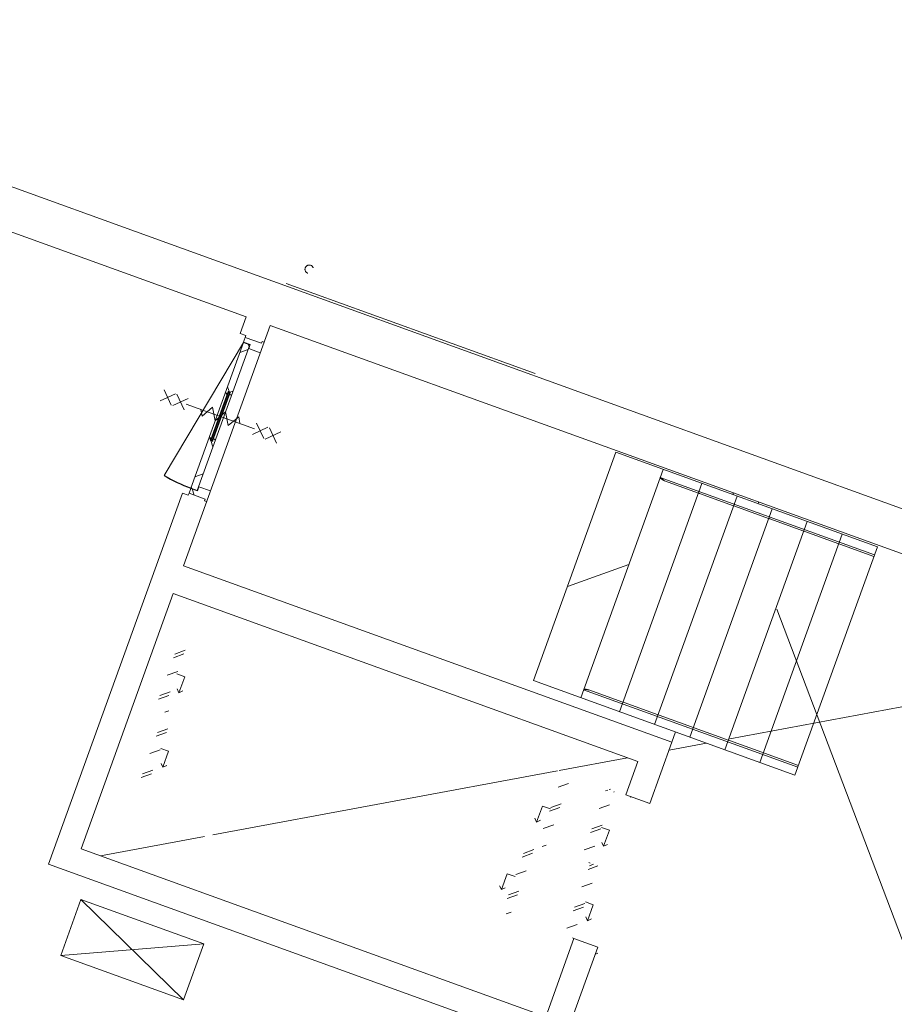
# Model space of a CAD drawing. Header units: metres. Extents: x 136266 to 136452, y 453403 to 453560.
# Tile 48 of 133: x 136416.97 to 136422.13, y 453443.49 to 453449.29. Entities that reach past the tile are written whole.
import ezdxf

# ---------------------------------------------------------------- set-up
doc = ezdxf.new("R2010")
doc.units = ezdxf.units.M
doc.linetypes.add('GS streep 0_75mm', pattern=[1.5000000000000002, 0.7500000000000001, -0.7500000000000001])
for name, color, linetype, lineweight in [('A-DETL-4', 90, 'Continuous', 9), ('A-DETL-BEBOUWING', 253, 'Continuous', 9), ('A-DETL-GENF', 92, 'Continuous', 5), ('A-DETL-GENF-6', 22, 'Continuous', 9), ('A-DOOR', 31, 'Continuous', 5), ('A-FLOR', 192, 'Continuous', 5), ('P-SANR-FIXT-1', 6, 'GS streep 0_75mm', 5)]:
    doc.layers.add(name, color=color, linetype=linetype, lineweight=lineweight)
pattern_1 = [(44.99999506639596, (-0.0003331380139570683, 1000.000420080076), (2.435491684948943e-05, 282.842712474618), []), (44.99999506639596, (12.4996939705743, 0.0002013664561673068), (2.435491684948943e-05, 282.842712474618), []), (44.99999506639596, (-12.49996644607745, 0.0004294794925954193), (2.435491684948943e-05, 282.842712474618), [])]
pattern_2 = [(44.99999506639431, (-0.0004489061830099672, 1000.000409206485), (2.435492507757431e-05, 282.8427124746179), []), (44.99999506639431, (12.49957820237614, 0.0001904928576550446), (2.435492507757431e-05, 282.8427124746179), []), (44.99999506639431, (-12.50008221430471, 0.0004186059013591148), (2.435492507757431e-05, 282.8427124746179), [])]

# ---------------------------------------------------------------- blocks, each defined once
blk = doc.blocks.new('859-DO-0010 29-09-2022')
at = {"layer": 'A-DETL-BEBOUWING'}
h = blk.add_hatch(dxfattribs=at)
h.set_pattern_fill('FP_1893', color=256, angle=-174.632004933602, style=0, pattern_type=2)
h.set_pattern_definition([(44.99999506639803, (-0.0001310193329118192, 0.0002597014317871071), (-707.1067202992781, 707.1068420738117), [])])
h.paths.add_polyline_path([(155243.9261278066, 46660.07745252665), (155539.1264320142, 46687.81573600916), (155405.3468056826, 48111.54429566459), (155110.146501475, 48083.80601218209), (155237.4755462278, 46728.72674892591)])
h = blk.add_hatch(dxfattribs=at)
h.set_pattern_fill('FP_1506', color=256, scale=0.9999999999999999, angle=95.36799506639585, style=0, pattern_type=2)
h.set_pattern_definition([(44.99999506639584, (-245.3445402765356, 1948.307708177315), (-141.4213440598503, 141.4213684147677), []), (134.9999950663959, (-245.3445402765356, 1948.307708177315), (-141.4213684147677, -141.4213440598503), [])])
h.paths.add_polyline_path([(152933.5945806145, 46825.20548770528), (152973.4191557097, 46828.94757515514), (152944.068718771, 47141.30496808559), (152930.5082851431, 47146.65986895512), (152932.0986723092, 47129.73442453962), (152918.1600710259, 47128.4246939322), (152916.5696838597, 47145.35013834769), (152904.2441436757, 47137.56288063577), (152928.6169592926, 46878.17903703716)])
h.paths.add_polyline_path([(152891.1858573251, 47415.49350607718), (152889.5954701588, 47432.41895049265), (152903.5340714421, 47433.7286811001), (152905.1244586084, 47416.80323668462), (152917.4499987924, 47424.59049439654), (152888.0995618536, 47736.947887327), (152848.2749867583, 47733.20579987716), (152877.6254236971, 47420.84840694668), (152881.9932812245, 47419.12357684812)])
at = {"layer": 'A-DETL-BEBOUWING', "extrusion": (0, 0, -1)}
h = blk.add_hatch(color=256, dxfattribs=at)
h.paths.add_polyline_path([(-152917.8794144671, 47131.41153706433), (-152921.8618719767, 47131.7857458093), (-152919.8037238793, 47153.6892621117), (-152915.8212663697, 47153.31505336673)])
h.paths.add_polyline_path([(-152927.8355582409, 47132.34705892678), (-152931.8180157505, 47132.72126767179), (-152929.7598676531, 47154.62478397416), (-152925.7774101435, 47154.25057522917)])
h.paths.add_polyline_path([(-152891.934274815, 47407.52859105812), (-152895.9167323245, 47407.90279980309), (-152893.8585842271, 47429.80631610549), (-152889.8761267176, 47429.43210736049)])
h.paths.add_polyline_path([(-152901.8904185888, 47408.46411292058), (-152905.8728760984, 47408.83832166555), (-152903.8147280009, 47430.74183796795), (-152899.8322704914, 47430.36762922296)])
blk.add_hatch(color=256, dxfattribs=at).paths.add_polyline_path([(-152921.8618719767, 47131.78574580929), (-152927.8355582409, 47132.34705892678), (-152899.8322704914, 47430.36762922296), (-152893.8585842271, 47429.80631610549)])
at = {"layer": 'A-DETL-BEBOUWING'}
h = blk.add_hatch(dxfattribs=at)
h.set_pattern_fill('FP_1505', color=256, scale=0.9999999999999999, angle=95.36799506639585, style=0, pattern_type=2)
h.set_pattern_definition([(44.99999506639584, (-245.3445402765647, 1948.307708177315), (-141.4213440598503, 141.4213684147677), []), (134.9999950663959, (-245.3445402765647, 1948.307708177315), (-141.4213684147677, -141.4213440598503), [])])
h.paths.add_polyline_path([(153039.2635433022, 46790.94077809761), (153051.2109158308, 46792.06340433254), (153044.9429193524, 46858.76956761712), (152973.2586841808, 46852.03381020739), (152975.597488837, 46827.14345077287), (152933.781684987, 46823.21425895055), (152936.5882505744, 46793.34582762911), (153038.1409170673, 46802.88815062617)])
h = blk.add_hatch(dxfattribs=at)
h.set_pattern_fill('FP_2288', color=256, angle=-84.63200493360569, style=0, pattern_type=2)
h.set_pattern_definition(pattern_2)
h.paths.add_polyline_path([(156261.6747669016, 45351.88236877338), (156273.6221394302, 45353.00499500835), (156268.4767691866, 45407.76378576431), (156256.5293966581, 45406.64115952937)])
h.paths.add_polyline_path([(155904.4520690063, 46267.47886511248), (156185.2153234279, 46293.86058163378), (156180.0699531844, 46348.61937238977), (156168.1225806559, 46347.49674615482), (156172.8001899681, 46297.71602728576), (155903.9843080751, 46272.45693699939)])
at = {"layer": 'A-DOOR'}
h = blk.add_hatch(dxfattribs=at)
h.set_pattern_fill('FP_2287', color=256, angle=-84.63200493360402, style=0, pattern_type=2)
h.set_pattern_definition(pattern_1)
h.paths.add_polyline_path([(155659.6801288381, 45345.53662423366), (155709.4608477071, 45350.21423354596), (155667.3623638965, 45798.24070336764), (155617.5816450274, 45793.56309405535)])
h.paths.add_polyline_path([(155677.7862686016, 45794.19815334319), (155727.5669874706, 45798.87576265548), (155685.9362645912, 46241.92416059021), (155636.1555457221, 46237.24655127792), (155674.4793815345, 45829.39117704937)])
h = blk.add_hatch(dxfattribs=at)
h.set_pattern_fill('FP_2288', color=256, angle=-84.63200493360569, style=0, pattern_type=2)
h.set_pattern_definition(pattern_2)
h.paths.add_polyline_path([(156047.9181383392, 45382.01712853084), (156097.6988572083, 45386.69473784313), (156055.6003733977, 45834.72120766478), (156005.8809588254, 45829.39117704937), (156010.8057526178, 45776.97983636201)])
h.paths.add_polyline_path([(155946.550552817, 45819.45239529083), (155996.331271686, 45824.13000460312), (155954.7005488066, 46267.17840253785), (155904.9198299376, 46262.50079322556), (155945.6166623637, 45829.39117704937)])
h = blk.add_hatch(dxfattribs=at)
h.set_pattern_fill('FP_2287', color=256, angle=-84.63200493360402, style=0, pattern_type=2)
h.set_pattern_definition(pattern_1)
h.paths.add_polyline_path([(153397.93925532, 45133.01377578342), (153447.7199741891, 45137.69138509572), (153405.6214903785, 45585.71785491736), (153355.8407715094, 45581.04024560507)])
h.paths.add_polyline_path([(153296.5716697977, 45570.44904254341), (153346.3523886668, 45575.12665185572), (153304.7216657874, 46018.17504979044), (153254.9409469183, 46013.49744047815)])
at = {"flags": 128}
for points in [[(155440.6572745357, 48054.59792191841), (155431.7519577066, 48054.42979706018), (155423.1667174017, 48055.59567599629), (155415.3302088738, 48058.0373471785), (155409.9960641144, 48060.73874447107)], [(155534.2300584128, 46738.59806720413), (155538.9676076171, 46742.24584394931), (155546.2121019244, 46746.1045906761), (155554.4298816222, 46748.84935325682), (155563.2106385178, 46750.34308754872)]]:
    blk.add_lwpolyline(points, dxfattribs=at)
blk.add_arc((152848.2749867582, 47733.20579987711), 911.9999999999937, 264.3679950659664, 275.3679950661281)
at = {"layer": 'A-DETL-4'}
for p, q in [((156438.3299303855, 46843.53867647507), (158634.5537608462, 48425.18963518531)), ((155835.2608472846, 48162.15609731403), (155844.8965984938, 48152.84627463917)), ((156362.2722212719, 47652.97084201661), (158941.2238355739, 45161.25206526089)), ((156141.5926039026, 46629.83783669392), (156324.5811819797, 46761.62042457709)), ((155606.5366907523, 46244.50748636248), (155939.933289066, 46484.60917456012)), ((153922.3810226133, 45031.63182670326), (155598.5169018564, 46238.73188798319)), ((153376.27840269, 44638.34598744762), (153882.2820781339, 45002.75383480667))]:
    blk.add_line(p, q, dxfattribs=at)
at = {"layer": 'A-DETL-BEBOUWING'}
for p, q in [((157566.1489537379, 48575.89898398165), (148334.791602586, 47708.48115451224)), ((152947.9639141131, 47890.85332530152), (157589.5370002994, 48326.99538963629)), ((154481.307100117, 48301.10012029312), (152928.1486714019, 48155.15870974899)), ((156742.2061587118, 48237.16131970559), (155110.1465014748, 48083.80601218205)), ((156523.170995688, 48216.57983873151), (156656.9506220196, 46792.85127907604)), ((156742.2061587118, 48237.16131970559), (156875.9857850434, 46813.43276005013)), ((155410.0244149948, 48061.76357679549), (156746.8837680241, 48187.38060083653)), ((155866.065506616, 48154.83539580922), (155999.8451329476, 46731.10683615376)), ((156085.1006696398, 48175.4168767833), (156218.8802959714, 46751.68831712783)), ((156304.135832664, 48195.99835775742), (156437.9154589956, 46772.26979810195)), ((156528.7841268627, 48156.84297608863), (156316.7979266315, 48136.92384581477)), ((156535.8330896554, 48157.50532678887), (156528.7227344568, 48157.26477183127)), ((156747.8192898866, 48177.42445706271), (156535.8330896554, 48157.50532678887)), ((155539.126432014, 46687.81573600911), (155405.3468056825, 48111.54429566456)), ((155647.0303435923, 48134.25391483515), (155780.8099699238, 46710.52535517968)), ((155871.678637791, 48095.09853316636), (155659.6924375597, 48075.1794028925)), ((155878.7276005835, 48095.76088386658), (155871.617245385, 48095.52032890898)), ((156090.7138008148, 48115.68001414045), (155878.7276005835, 48095.76088386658)), ((156097.7627636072, 48116.34236484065), (156090.6524084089, 48116.10180988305)), ((156309.7489638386, 48136.26149511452), (156097.7627636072, 48116.34236484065)), ((156316.7979266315, 48136.92384581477), (156309.6875714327, 48136.68329085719)), ((155110.1465014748, 48083.80601218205), (155243.9261278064, 46660.0774525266)), ((155652.643474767, 48074.51705219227), (155440.6572745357, 48054.59792191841)), ((155659.6924375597, 48075.1794028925), (155652.582082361, 48074.93884793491)), ((148358.1796491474, 47459.57756016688), (152798.6217575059, 47876.82049736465)), ((152798.6217575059, 47876.82049736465), (152808.3165729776, 47773.64495377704)), ((153088.7582864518, 46392.47143835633), (152947.9639141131, 47890.85332530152)), ((152808.3165729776, 47773.64495377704), (152844.1586905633, 47777.01283248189)), ((152844.1586905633, 47777.01283248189), (152848.0878823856, 47735.19702863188)), ((152946.8339832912, 47774.60778295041), (152845.2813167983, 47765.06545995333)), ((152957.6587295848, 47787.67778171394), (152945.7113570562, 47786.55515547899)), ((152945.7113570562, 47786.55515547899), (152946.8339832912, 47774.60778295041)), ((152848.2749867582, 47733.20579987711), (152758.772392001, 46825.6082648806)), ((152848.0878823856, 47735.19702863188), (152889.9036862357, 47739.12622045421)), ((152888.0995618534, 47736.94788732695), (152848.2749867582, 47733.20579987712)), ((152848.2749867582, 47733.20579987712), (152933.5945806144, 46825.20548770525)), ((152973.4191557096, 46828.94757515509), (152888.0995618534, 47736.94788732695)), ((152889.9036862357, 47739.12622045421), (152892.2424908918, 47714.23586101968)), ((152892.2424908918, 47714.23586101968), (152963.9267260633, 47720.97161842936)), ((152859.3141447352, 47615.7233033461), (152859.1270403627, 47617.71453210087)), ((152898.9516154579, 47621.4566195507), (152899.1387198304, 47619.46539079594)), ((152877.6254236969, 47420.84840694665), (152891.1858573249, 47415.49350607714)), ((152889.5954701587, 47432.41895049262), (152903.534071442, 47433.72868110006)), ((152918.1600710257, 47128.42469393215), (152889.5954701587, 47432.41895049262)), ((152903.534071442, 47433.72868110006), (152932.0986723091, 47129.7344245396)), ((152905.1244586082, 47416.80323668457), (152917.4499987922, 47424.59049439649)), ((152916.5696838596, 47145.35013834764), (152904.2441436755, 47137.56288063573)), ((152932.0986723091, 47129.7344245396), (152918.1600710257, 47128.42469393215)), ((152944.0687187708, 47141.30496808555), (152930.5082851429, 47146.65986895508)), ((152933.5945806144, 46825.20548770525), (152973.4191557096, 46828.94757515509)), ((152975.5974888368, 46827.14345077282), (152933.7816849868, 46823.21425895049)), ((152933.7816849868, 46823.21425895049), (152936.5882505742, 46793.34582762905)), ((153044.9429193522, 46858.76956761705), (152973.2586841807, 46852.03381020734)), ((152973.2586841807, 46852.03381020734), (152975.5974888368, 46827.14345077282)), ((155534.4488227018, 46737.59645487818), (156871.3081757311, 46863.21347891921)), ((156220.3161275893, 46812.08753047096), (156422.3461840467, 46831.07113888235)), ((156432.3023278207, 46832.00666074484), (156422.3461840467, 46831.07113888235)), ((156432.320583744, 46831.58081171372), (156439.3512906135, 46832.66901144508)), ((156439.3512906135, 46832.66901144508), (156641.381347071, 46851.65261985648)), ((156651.3374908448, 46852.58814171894), (156641.381347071, 46851.65261985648)), ((156651.3557467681, 46852.16229268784), (156658.3864536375, 46853.25049241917)), ((156658.3864536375, 46853.25049241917), (156870.3726538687, 46873.16962269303)), ((152937.7108768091, 46781.39845510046), (152901.8687592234, 46778.03057639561)), ((152901.8687592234, 46778.03057639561), (153119.3479174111, 44463.54295872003)), ((152936.5882505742, 46793.34582762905), (153038.1409170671, 46802.88815062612)), ((152936.5882505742, 46793.34582762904), (152937.7108768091, 46781.39845510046)), ((153039.2635433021, 46790.94077809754), (153038.1409170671, 46802.88815062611)), ((153039.263543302, 46790.94077809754), (153051.2109158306, 46792.06340433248)), ((155243.9261278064, 46660.0774525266), (156875.9857850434, 46813.43276005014)), ((155563.2106385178, 46750.34308754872), (155775.1968387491, 46770.26221782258)), ((155775.2150946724, 46769.83636879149), (155782.2458015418, 46770.92456852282)), ((155782.2458015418, 46770.92456852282), (155994.2320017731, 46790.84369879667)), ((155994.2502576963, 46790.4178497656), (156001.2809645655, 46791.50604949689)), ((156001.2809645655, 46791.50604949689), (156203.311021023, 46810.48965790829)), ((156213.2671647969, 46811.42517977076), (156203.311021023, 46810.48965790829)), ((156213.2854207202, 46810.9993307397), (156220.3161275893, 46812.08753047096)), ((156136.9829204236, 46678.89566560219), (153088.7582864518, 46392.47143835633)), ((156172.8001899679, 46297.71602728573), (156136.9829204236, 46678.89566560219)), ((153105.1299190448, 46218.23892231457), (156004.0123964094, 46490.63032162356)), ((156004.0123964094, 46490.63032162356), (156023.4580333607, 46283.68319934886)), ((156023.4580333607, 46283.68319934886), (156172.8001899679, 46297.71602728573)), ((153254.6572460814, 44626.91794326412), (153105.1299190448, 46218.23892231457)), ((155656.7370266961, 46018.21138825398), (155606.956307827, 46013.53377894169)), ((155606.956307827, 46013.53377894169), (155616.3115264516, 45913.97234120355)), ((155975.2820297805, 46048.14323951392), (156025.0627486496, 46052.82084882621)), ((156025.0627486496, 46052.82084882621), (156034.4179672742, 45953.25941108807)), ((156034.4179672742, 45953.25941108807), (156015.1640406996, 45969.20576839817)), ((156034.4179672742, 45953.25941108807), (156050.3643245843, 45972.51333766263)), ((155616.3115264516, 45913.97234120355), (155597.0575998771, 45929.91869851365)), ((155616.3115264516, 45913.97234120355), (155632.2578837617, 45933.22626777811)), ((153325.3031467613, 45799.13988676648), (153375.0838656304, 45803.81749607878)), ((153375.0838656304, 45803.81749607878), (153384.439084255, 45704.25605834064)), ((153384.439084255, 45704.25605834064), (153365.1851576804, 45720.20241565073)), ((153384.439084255, 45704.25605834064), (153400.3854415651, 45723.5099849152)), ((156076.6496153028, 45610.70797275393), (156126.4303341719, 45615.38558206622)), ((156126.4303341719, 45615.38558206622), (156135.7855527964, 45515.82414432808)), ((155638.6308869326, 45569.54985914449), (155588.8501680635, 45564.8722498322)), ((155588.8501680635, 45564.8722498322), (155598.2053866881, 45465.31081209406)), ((155598.2053866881, 45465.31081209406), (155614.1517439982, 45484.56473866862)), ((156135.7855527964, 45515.82414432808), (156116.5316262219, 45531.77050163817)), ((156135.7855527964, 45515.82414432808), (156151.7319101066, 45535.07807090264)), ((155598.2053866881, 45465.31081209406), (155578.9514601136, 45481.25716940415)), ((153426.6707322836, 45361.70462000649), (153476.4514511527, 45366.38222931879)), ((153476.4514511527, 45366.38222931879), (153485.8066697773, 45266.82079158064)), ((156256.9971575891, 45401.66308764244), (156107.6550009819, 45387.63025970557)), ((156107.6550009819, 45387.63025970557), (156153.5397234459, 44899.30934257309)), ((156302.8818800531, 44913.34217050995), (156256.9971575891, 45401.66308764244)), ((153485.8066697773, 45266.82079158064), (153466.5527432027, 45282.76714889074)), ((153485.8066697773, 45266.82079158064), (153501.7530270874, 45286.07471815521)), ((156153.5397234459, 44899.30934257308), (153254.6572460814, 44626.91794326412)), ((153119.3479174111, 44463.54295872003), (156152.8818800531, 44748.58678763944))]:
    blk.add_line(p, q, dxfattribs=at)
at = {"layer": 'A-DETL-BEBOUWING', "extrusion": (0, 0, -1)}
for p, q in [((152889.8761267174, 47429.43210736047), (152889.5954701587, 47432.41895049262)), ((152903.8147280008, 47430.74183796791), (152889.5954701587, 47432.41895049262)), ((152889.8761267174, 47429.43210736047), (152903.534071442, 47433.72868110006)), ((152903.8147280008, 47430.74183796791), (152889.8761267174, 47429.43210736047)), ((152891.9342748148, 47407.52859105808), (152895.9167323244, 47407.90279980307)), ((152893.858584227, 47429.80631610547), (152921.8618719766, 47131.78574580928)), ((152927.8355582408, 47132.34705892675), (152899.8322704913, 47430.36762922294)), ((152901.8904185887, 47408.46411292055), (152905.8728760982, 47408.83832166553)), ((152903.534071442, 47433.72868110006), (152903.8147280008, 47430.74183796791)), ((152919.8037238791, 47153.68926211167), (152915.8212663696, 47153.31505336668)), ((152931.8180157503, 47132.72126767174), (152917.879414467, 47131.4115370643)), ((152932.0986723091, 47129.73442453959), (152917.879414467, 47131.4115370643)), ((152918.1600710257, 47128.42469393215), (152931.8180157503, 47132.72126767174)), ((152929.759867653, 47154.62478397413), (152925.7774101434, 47154.25057522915)), ((152932.0986723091, 47129.73442453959), (152931.8180157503, 47132.72126767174))]:
    blk.add_line(p, q, dxfattribs=at)
at = {"layer": 'A-DETL-GENF'}
for p, q in [((153127.8575257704, 47265.96140593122), (153191.6429550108, 47342.97711222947)), ((153200.891537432, 47343.84614860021), (153277.9072437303, 47280.06071935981)), ((153207.5066759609, 47273.44558083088), (153271.2921052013, 47350.46128712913)), ((152620.8017546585, 47218.31627643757), (152543.7860483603, 47282.10170567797)), ((152614.1866161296, 47288.71684420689), (152550.4011868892, 47211.70113790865)), ((152700.450904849, 47225.80045133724), (152623.4351985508, 47289.58588057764)), ((152693.8357663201, 47296.20101910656), (152630.0503370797, 47219.18531280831)), ((153124.9037371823, 47301.19493256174), (152696.7895549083, 47260.96749247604)), ((152846.5721700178, 47310.5509214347), (152812.5424147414, 47236.33304914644)), ((152846.5721700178, 47310.5509214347), (152893.8318551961, 47243.97135273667)), ((152927.8616104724, 47318.18922502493), (152893.8318551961, 47243.97135273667)), ((152927.8616104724, 47318.18922502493), (152975.1212956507, 47251.60965632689)), ((153009.1510509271, 47325.82752861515), (152975.1212956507, 47251.60965632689)), ((153009.1510509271, 47325.82752861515), (153032.7802734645, 47292.53861779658)), ((153121.2423872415, 47336.36197370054), (153198.2580935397, 47272.57654446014)), ((152788.9119521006, 47269.62370702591), (152812.5424147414, 47236.33304914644))]:
    blk.add_line(p, q, dxfattribs=at)
at = {"layer": 'A-DETL-GENF-6'}
for p, q in [((153380.8227979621, 44355.53646599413), (154147.4503935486, 44427.57207459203)), ((154147.4503935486, 44427.57207459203), (153413.5660631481, 44007.07143391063)), ((154147.4503935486, 44427.57207459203), (154180.1936587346, 44079.10704250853)), ((154180.1936587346, 44079.10704250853), (153380.8227979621, 44355.53646599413)), ((153413.5660631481, 44007.07143391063), (153380.8227979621, 44355.53646599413)), ((154180.1936587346, 44079.10704250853), (153413.5660631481, 44007.07143391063))]:
    blk.add_line(p, q, dxfattribs=at)
at = {"layer": 'A-FLOR'}
for p, q in [((155996.1885480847, 48177.27755254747), (155997.1400148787, 48167.15171735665)), ((156130.9196412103, 46743.4231577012), (156136.9829204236, 46678.8956656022)), ((155952.6488047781, 46272.00763659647), (155953.1165657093, 46267.02956470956)), ((155995.8635107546, 45829.10807649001), (156005.8196545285, 45830.04359835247)), ((156097.6988572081, 45386.69473784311), (156107.6550009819, 45387.63025970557))]:
    blk.add_line(p, q, dxfattribs=at)
at = {"layer": 'P-SANR-FIXT-1'}
blk.add_arc((153015.0204714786, 48288.87217335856), 24.99999999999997, 275.4536465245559, 275.2823106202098, dxfattribs=at)

msp = doc.modelspace()

# ---------------------------------------------------------------- block references
at = {"xscale": 0.001, "yscale": 0.001, "zscale": 0.001, "rotation": 334.7650131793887}
msp.add_blockref('859-DO-0010 29-09-2022', (136259.6791283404, 453469.3710543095), dxfattribs=at)

doc.saveas('drawing.dxf')
